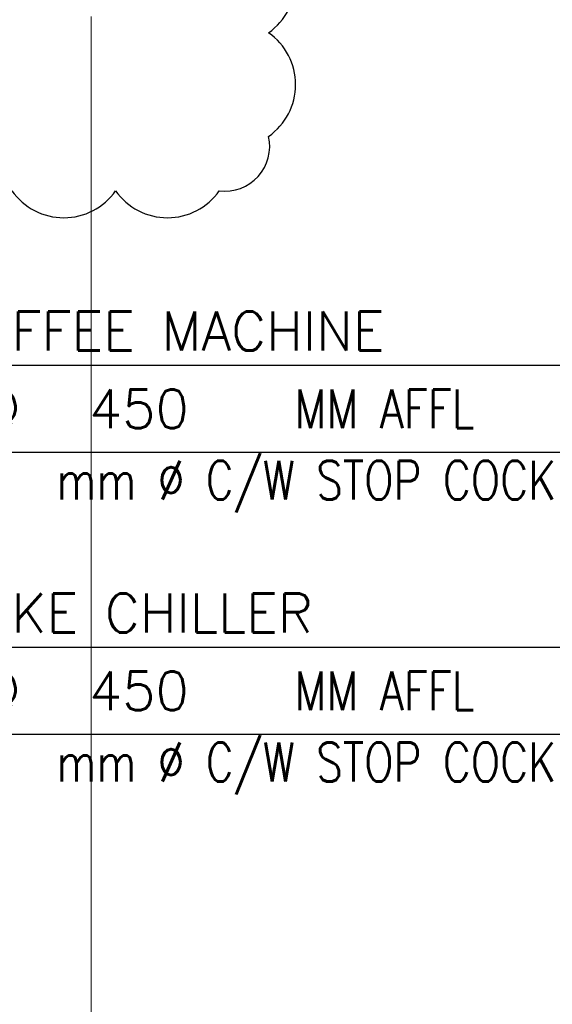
# Model space of a CAD drawing. Extents: x -750 to 58062, y -2404 to 18333.
# Tile 13 of 91: x 11510 to 13565, y 2434 to 6233. Entities that reach past the tile are written whole.
import ezdxf
from ezdxf.enums import TextEntityAlignment as Align

# ---------------------------------------------------------------- set-up
doc = ezdxf.new("R2010")
doc.units = 0
doc.header["$MEASUREMENT"] = 0
doc.layers.add('GREY SCALE', color=9, linetype='Continuous', lineweight=0, true_color=0x808080)
doc.layers.add('GREYSCALE', color=9, linetype='Continuous', lineweight=0, true_color=0x808080)
doc.layers.add('PLUMBING-DW-TR-LVL-TAG', color=7, linetype='Continuous')
doc.layers.add('TAG', color=7, linetype='Continuous')
doc.styles.add('ROMANS-100', font='romans.shx', dxfattribs={"width": 0.8})
doc.styles.get("Standard").update_dxf_attribs({"font": 'arial.ttf', "width": 0.8})

# ---------------------------------------------------------------- blocks, each defined once
blk = doc.blocks.new('FLOOR PLAN')
at = {"layer": 'GREYSCALE', "ltscale": 0.25}
blk.add_line((11785.4, 6245.4), (11785.4, 304.8), dxfattribs=at)
blk = doc.blocks.new('PLUMB-WS-WS-TAG')
at = {"layer": 'PLUMBING-DW-TR-LVL-TAG'}
blk.add_lwpolyline([(112.5, 112.5), (1687.5, 112.5, -0.414214), (1800, 0, -0.414214), (1687.5, -112.5), (112.5, -112.5, -0.414214), (0, 0), (0, 0, -0.414214)], format="xyb", close=True, dxfattribs=at)
at = {"layer": 'PLUMBING-DW-TR-LVL-TAG', "char_height": 100, "attachment_point": 4}
for s, width, insert in [('{\\Fromans|c0;@}', 115.286, (112.5, 0)), ('{\\Fromans|c0;MM AFFL}', 662.905, (912.5, 0)), ('{\\Fromans|c0;mm %%C C/W STOP COCK}', 1987.152, (300, -200))]:
    blk.add_mtext_dynamic_manual_height_columns(s, width=width, gutter_width=3324.7, heights=[0], dxfattribs=dict(at, insert=insert))
at = {"layer": 'PLUMBING-DW-TR-LVL-TAG', "style": 'ROMANS-100'}
for tag, p in [('PLUM-DR-EQP', (0, 200)), ('PLUM-DR-PSIZE', (0, -200))]:
    blk.add_attdef(tag, text='', height=100, dxfattribs=at).set_placement(p, align=Align.MIDDLE_LEFT)
blk.add_attdef('PLUM-PIPE-LVL', text='', height=100, dxfattribs=at).set_placement((512.5, 0), align=Align.MIDDLE_CENTER)

msp = doc.modelspace()

# ---------------------------------------------------------------- linework, layer by layer
at = {"color": 1, "true_color": 0xff0000}
msp.add_lwpolyline([(9908.3, 6401.1, 0.520567), (9908.3, 6001.1, 0.520567), (9908.3, 5601.1, 0.520567), (10280.2, 5572.9, 0.520567), (10680.2, 5572.9, 0.520567), (11080.2, 5572.9, 0.520567), (11480.2, 5572.9, 0.520567), (11880.2, 5572.9, 0.520567), (12280.2, 5572.9, 0.520567), (12470.4, 5782.7, 0.520567), (12470.4, 6182.7, 0.520567), (12470.4, 6582.7, 0.520567)], format="xyb", dxfattribs=at)

# ---------------------------------------------------------------- block references
at = {"layer": 'GREY SCALE', "ltscale": 5}
msp.add_blockref('FLOOR PLAN', (0, 0), dxfattribs=at)
at = {"layer": 'TAG', "xscale": 1.5, "yscale": 1.5, "zscale": 1.5}
for p, values in [((11201.5, 4731.5), {'PLUM-PIPE-LVL': '450', 'PLUM-DR-PSIZE': '15', 'PLUM-DR-EQP': 'COFFEE MACHINE'}), ((11201.5, 3643.5), {'PLUM-PIPE-LVL': '450', 'PLUM-DR-PSIZE': '15', 'PLUM-DR-EQP': 'COKE CHILLER'})]:
    msp.add_blockref('PLUMB-WS-WS-TAG', p, dxfattribs=at).add_auto_attribs(values)

doc.saveas('drawing.dxf')
